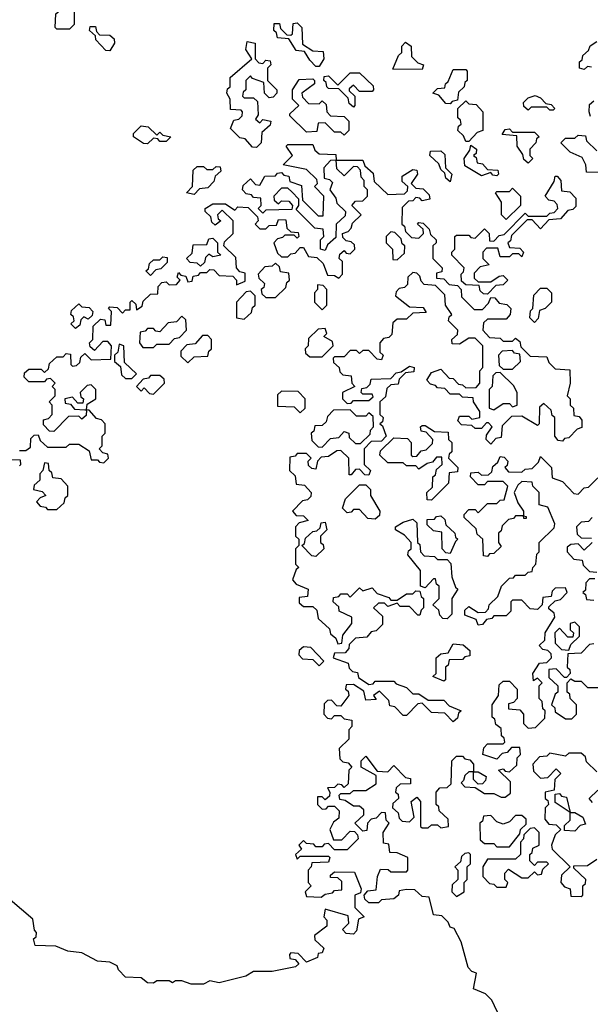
# Model space of a CAD drawing. Extents: x 2737311 to 2867920, y 875798 to 1012690.
# Tile 77 of 79: x 2811706 to 2813534, y 959155 to 962310. Entities that reach past the tile are written whole.
import ezdxf

# ---------------------------------------------------------------- set-up
doc = ezdxf.new("R2010")
doc.units = 0

msp = doc.modelspace()

# ---------------------------------------------------------------- linework, layer by layer
at = {"layer": '0CON20XD'}
for points in [[(2811865, 962280), (2811825, 962280), (2811820, 962285), (2811821.7, 962328.3), (2811835, 962340), (2811858.3, 962341.7), (2811865, 962350), (2811880, 962335), (2811880, 962295), (2811865, 962280)], [(2811995, 962210), (2811981.7, 962211.7), (2811950, 962245), (2811948.3, 962258.3), (2811930, 962275), (2811931.7, 962288.3), (2811948.3, 962288.3), (2811951.7, 962271.7), (2811961.7, 962261.7), (2811995, 962260), (2812008.3, 962248.3), (2812010, 962235), (2811995, 962210)], [(2812665, 962160), (2812655, 962160), (2812635, 962180), (2812618.3, 962208.3), (2812591.7, 962211.7), (2812568.3, 962248.3), (2812531.7, 962251.7), (2812528.3, 962268.3), (2812520, 962275), (2812521.7, 962298.3), (2812538.3, 962298.3), (2812541.7, 962281.7), (2812561.7, 962261.7), (2812575, 962260), (2812580, 962265), (2812581.7, 962298.3), (2812595, 962300), (2812610, 962285), (2812611.7, 962231.7), (2812645, 962210), (2812678.3, 962208.3), (2812680, 962185), (2812665, 962160)], [(2812465, 961900), (2812451.7, 961901.7), (2812428.3, 961928.3), (2812411.7, 961931.7), (2812381.7, 961961.7), (2812391.7, 961988.3), (2812408.3, 961991.7), (2812418.3, 962001.7), (2812420, 962015), (2812415, 962020), (2812381.7, 962021.7), (2812380, 962055), (2812370, 962075), (2812371.7, 962088.3), (2812380, 962095), (2812380, 962125), (2812450, 962185), (2812430, 962215), (2812435, 962240), (2812460, 962235), (2812460, 962185), (2812471.7, 962171.7), (2812485, 962170), (2812495, 962180), (2812508.3, 962178.3), (2812510, 962165), (2812500, 962155), (2812500, 962115), (2812530, 962085), (2812530, 962075), (2812518.3, 962061.7), (2812505, 962060), (2812490, 962075), (2812488.3, 962108.3), (2812451.7, 962121.7), (2812445, 962130), (2812430, 962115), (2812430, 962085), (2812421.7, 962078.3), (2812420, 962065), (2812425, 962060), (2812455, 962060), (2812468.3, 962048.3), (2812470, 962005), (2812461.7, 961991.7), (2812475, 961980), (2812485, 961990), (2812510, 961985), (2812508.3, 961971.7), (2812481.7, 961948.3), (2812480, 961915), (2812465, 961900)], [(2812995, 962150), (2812901.7, 962151.7), (2812920, 962195), (2812930, 962205), (2812930, 962225), (2812941.7, 962238.3), (2812960, 962225), (2812961.7, 962191.7), (2812981.7, 962171.7), (2813000, 962165), (2812995, 962150)], [(2813538.3, 962158.3), (2813525, 962160), (2813515, 962150), (2813500, 962155), (2813500, 962175), (2813508.3, 962181.7), (2813510, 962195), (2813528.3, 962211.7), (2813533.6, 962226.4), (2813555, 962240)], [(2813085, 962040), (2813071.7, 962041.7), (2813048.3, 962068.3), (2813030, 962075), (2813045, 962090), (2813068.3, 962091.7), (2813070, 962105), (2813078.3, 962111.7), (2813095, 962150), (2813135, 962150), (2813140, 962145), (2813140, 962115), (2813131.7, 962108.3), (2813130, 962095), (2813111.7, 962078.3), (2813108.3, 962051.7), (2813091.7, 962048.3), (2813085, 962040)], [(2812745, 961940), (2812735, 961950), (2812715, 961950), (2812685, 961980), (2812661.7, 961978.3), (2812658.3, 961951.7), (2812625, 961950), (2812571.7, 962001.7), (2812571.7, 962008.3), (2812600, 962035), (2812580, 962055), (2812580, 962085), (2812601.7, 962118.3), (2812645, 962120), (2812650, 962115), (2812650, 962105), (2812610, 962075), (2812611.7, 962061.7), (2812631.7, 962041.7), (2812665, 962040), (2812675, 962050), (2812688.3, 962038.3), (2812690, 962015), (2812701.7, 962001.7), (2812745, 962000), (2812760, 961985), (2812760, 961955), (2812745, 961940)], [(2812775, 962030), (2812761.7, 962041.7), (2812758.3, 962058.3), (2812728.3, 962088.3), (2812695, 962090), (2812690, 962095), (2812688.3, 962108.3), (2812680, 962115), (2812681.7, 962128.3), (2812695, 962130), (2812725, 962100), (2812765, 962140), (2812795, 962140), (2812838.3, 962098.3), (2812840, 962085), (2812835, 962080), (2812795, 962080), (2812775, 962100), (2812761.7, 962088.3), (2812761.7, 962081.7), (2812780, 962065), (2812780, 962035), (2812775, 962030)], [(2813415, 962020), (2813405, 962020), (2813395, 962030), (2813345, 962030), (2813335, 962020), (2813321.7, 962031.7), (2813320, 962045), (2813335, 962060), (2813357, 962067), (2813375, 962060), (2813391.7, 962041.7), (2813408.3, 962038.3), (2813420, 962025), (2813415, 962020)], [(2813145, 961920), (2813135, 961920), (2813128.3, 961938.3), (2813110, 961955), (2813111.7, 961968.3), (2813120, 961975), (2813118.3, 961988.3), (2813110, 961995), (2813110, 962025), (2813135, 962050), (2813145, 962040), (2813168.3, 962038.3), (2813190, 962015), (2813190, 961955), (2813171.7, 961948.3), (2813145, 961920)], [(2813535, 962000), (2813530, 962015), (2813531.7, 962038.3), (2813545, 962050)], [(2812115, 961912.5), (2812103, 961913), (2812070, 961935), (2812070, 961945), (2812095, 961970), (2812117, 961967), (2812145, 961940), (2812155, 961950), (2812165, 961940), (2812190, 961935), (2812175, 961920), (2812155, 961920), (2812148.3, 961928.3), (2812135, 961930), (2812115, 961912.5)], [(2813335, 961850), (2813321.7, 961861.7), (2813318.3, 961878.3), (2813300, 961905), (2813298.3, 961938.3), (2813251.7, 961941.7), (2813261.7, 961958.3), (2813275, 961960), (2813285, 961950), (2813355, 961950), (2813370, 961935), (2813361.7, 961928.3), (2813360, 961915), (2813340, 961895), (2813340, 961875), (2813350, 961865), (2813335, 961850)], [(2813565, 961820), (2813521.7, 961821.7), (2813520, 961845), (2813508.3, 961868.3), (2813470, 961885), (2813440, 961915), (2813455, 961930), (2813485, 961930), (2813495, 961940), (2813518.3, 961938.3), (2813521.7, 961921.7), (2813555, 961890)], [(2812578.3, 961758.3), (2812565, 961770), (2812545, 961770), (2812520, 961745), (2812521.7, 961731.7), (2812535, 961720), (2812545, 961730), (2812568.3, 961728.3), (2812580, 961715), (2812578.3, 961701.7), (2812495, 961700), (2812485, 961690), (2812470, 961705), (2812480, 961715), (2812478.3, 961738.3), (2812455, 961740), (2812448.3, 961748.3), (2812431.7, 961751.7), (2812420, 961765), (2812421.7, 961778.3), (2812445, 961800), (2812461.7, 961781.7), (2812475, 961780), (2812491.7, 961808.3), (2812525, 961810), (2812531.7, 961818.3), (2812545, 961820), (2812551.7, 961811.7), (2812568.3, 961808.3), (2812571.7, 961791.7), (2812608.3, 961778.3), (2812611.7, 961731.7), (2812661.7, 961681.7), (2812678.3, 961681.7), (2812680, 961745), (2812650, 961775), (2812660, 961785), (2812658.3, 961798.3), (2812625, 961830), (2812550, 961845), (2812580, 961875), (2812560, 961905), (2812565, 961910), (2812645, 961910), (2812651.7, 961891.7), (2812665, 961880), (2812718.3, 961878.3), (2812720, 961860), (2812805, 961860), (2812811.7, 961841.7), (2812838.3, 961818.3), (2812841.7, 961791.7), (2812885, 961750), (2812938.3, 961751.7), (2812948.3, 961761.7), (2812950, 961775), (2812931.7, 961791.7), (2812931.7, 961808.3), (2812965, 961830), (2812978.3, 961828.3), (2812980, 961815), (2812960, 961785), (2812975, 961770), (2812998.3, 961768.3), (2813018.3, 961748.3), (2813020, 961735), (2812995, 961730), (2812988.3, 961738.3), (2812975, 961740), (2812965, 961730), (2812951.7, 961728.3), (2812931.7, 961708.3), (2812930, 961655), (2812938.3, 961648.3), (2812941.7, 961631.7), (2812961.7, 961611.7), (2812985, 961610), (2813000, 961625), (2812998.3, 961638.3), (2812980, 961655), (2812985, 961660), (2812998.3, 961658.3), (2813018.3, 961638.3), (2813021.7, 961621.7), (2813040, 961605), (2813040, 961595), (2813030, 961585), (2813030, 961545), (2813060, 961515), (2813058.3, 961501.7), (2813041.7, 961498.3), (2813041.7, 961481.7), (2813065, 961480), (2813081.7, 961461.7), (2813108.3, 961458.3), (2813120, 961445), (2813121.7, 961421.7), (2813161.7, 961381.7), (2813188.3, 961381.7), (2813208.3, 961401.7), (2813215, 961420), (2813228.3, 961418.3), (2813241.7, 961401.7), (2813267, 961397), (2813280, 961385), (2813277.5, 961365), (2813265, 961350), (2813205, 961350), (2813191.7, 961338.3), (2813190, 961315), (2813211.7, 961291.7), (2813245, 961290), (2813255, 961280), (2813285, 961280), (2813295, 961290), (2813308.3, 961278.3), (2813311.7, 961261.7), (2813341.7, 961231.7), (2813395, 961230), (2813401.7, 961211.7), (2813421.7, 961191.7), (2813468.3, 961188.3), (2813470, 961145), (2813460, 961105), (2813470, 961095), (2813470, 961075), (2813480, 961065), (2813481.7, 961041.7), (2813498.3, 961038.3), (2813507, 961027), (2813507, 961003), (2813491.7, 960998.3), (2813465, 960970), (2813451.7, 960968.3), (2813445, 960960), (2813431.7, 960961.7), (2813420, 960975), (2813420, 961035), (2813411.7, 961041.7), (2813408.3, 961058.3), (2813385, 961080), (2813371.7, 961068.3), (2813370, 961015), (2813365, 961010), (2813315, 961040), (2813281.7, 961038.3), (2813251.7, 961008.3), (2813248.3, 960971.7), (2813231.7, 960968.3), (2813215, 960950), (2813200, 960965), (2813201.7, 960978.3), (2813220, 961005), (2813208.3, 961018.3), (2813201.7, 961018.3), (2813185, 961000), (2813165, 961000), (2813155, 961010), (2813121.7, 961011.7), (2813110, 961025), (2813115, 961040), (2813145, 961040), (2813155, 961030), (2813180, 961035), (2813180, 961055), (2813160, 961085), (2813158.3, 961098.3), (2813125, 961100), (2813115, 961110), (2813085, 961110), (2813068.3, 961128.3), (2813045, 961130), (2813038.3, 961138.3), (2813021.7, 961141.7), (2813010, 961155), (2813025, 961180), (2813055, 961190), (2813081.7, 961161.7), (2813095, 961160), (2813111.7, 961141.7), (2813125, 961140), (2813135, 961130), (2813168.3, 961131.7), (2813180, 961145), (2813180, 961185), (2813190, 961195), (2813190, 961265), (2813165, 961290), (2813145, 961290), (2813115, 961270), (2813091.7, 961271.7), (2813090, 961285), (2813108.3, 961301.7), (2813110, 961315), (2813080, 961345), (2813081.7, 961358.3), (2813090, 961365), (2813070, 961395), (2813068.3, 961428.3), (2813038.3, 961458.3), (2813001.7, 961461.7), (2812991.7, 961471.7), (2812988.3, 961488.3), (2812978.3, 961498.3), (2812965, 961500), (2812950, 961485), (2812948.3, 961461.7), (2812938.3, 961451.7), (2812921.7, 961448.3), (2812911.7, 961438.3), (2812910, 961425), (2812955, 961390), (2812998.3, 961388.3), (2813008.3, 961371.7), (2812965, 961370), (2812945, 961350), (2812915, 961350), (2812901.7, 961338.3), (2812898.3, 961301.7), (2812888.3, 961291.7), (2812871.7, 961288.3), (2812860, 961275), (2812860, 961245), (2812870, 961235), (2812865, 961220), (2812851.7, 961221.7), (2812825, 961250), (2812805, 961250), (2812795, 961240), (2812785, 961250), (2812765, 961250), (2812745, 961230), (2812715, 961230), (2812710, 961225), (2812711.7, 961211.7), (2812730, 961195), (2812731.7, 961181.7), (2812741.7, 961171.7), (2812768.3, 961168.3), (2812770, 961145), (2812780, 961135), (2812740, 961115), (2812740, 961095), (2812755, 961080), (2812768.3, 961081.7), (2812775, 961090), (2812825, 961090), (2812838.3, 961101.7), (2812835, 961110), (2812805, 961110), (2812800, 961115), (2812801.7, 961128.3), (2812818.3, 961131.7), (2812828.3, 961141.7), (2812831.7, 961158.3), (2812895, 961160), (2812911.7, 961178.3), (2812928.3, 961181.7), (2812955, 961200), (2812970, 961195), (2812968.3, 961181.7), (2812941.7, 961178.3), (2812921.7, 961158.3), (2812918.3, 961141.7), (2812895, 961140), (2812881.7, 961128.3), (2812878.3, 961101.7), (2812860, 961085), (2812860, 961045), (2812870, 961035), (2812868.3, 961021.7), (2812860, 961015), (2812868.3, 961008.3), (2812880, 960975), (2812865, 960960), (2812831.7, 960958.3), (2812810, 960935), (2812810, 960885), (2812830, 960865), (2812825, 960850), (2812811.7, 960851.7), (2812795, 960870), (2812781.7, 960868.3), (2812768.3, 960851.7), (2812761.7, 960851.7), (2812760, 960905), (2812735, 960930), (2812721.7, 960928.3), (2812695, 960910), (2812671.7, 960908.3), (2812660, 960895), (2812655, 960870), (2812641.7, 960871.7), (2812631.7, 960881.7), (2812630, 960895), (2812640, 960905), (2812625, 960920), (2812595, 960920), (2812588.3, 960911.7), (2812571.7, 960908.3), (2812570, 960865), (2812588.3, 960848.3), (2812591.7, 960821.7), (2812618.3, 960818.3), (2812640, 960795), (2812638.3, 960781.7), (2812628.3, 960771.7), (2812611.7, 960768.3), (2812580, 960735), (2812591.7, 960721.7), (2812615, 960720), (2812630, 960705), (2812601.7, 960698.3), (2812590, 960685), (2812590, 960655), (2812600, 960645), (2812600, 960625), (2812590, 960615), (2812590, 960565), (2812600, 960555), (2812591.7, 960548.3), (2812580, 960515), (2812591.7, 960501.7), (2812630, 960485), (2812628.3, 960461.7), (2812601.7, 960458.3), (2812601.7, 960441.7), (2812615, 960430), (2812645, 960430), (2812658.3, 960418.3), (2812661.7, 960391.7), (2812698.3, 960358.3), (2812701.7, 960341.7), (2812718.3, 960328.3), (2812725, 960310), (2812738.3, 960311.7), (2812741.7, 960338.3), (2812770, 960375), (2812770, 960395), (2812730, 960415), (2812728.3, 960428.3), (2812710, 960445), (2812711.7, 960458.3), (2812728.3, 960461.7), (2812735, 960470), (2812755, 960470), (2812765, 960460), (2812795, 960490), (2812805, 960480), (2812835, 960490), (2812851.7, 960471.7), (2812888.3, 960458.3), (2812895, 960450), (2812915, 960450), (2812945, 960470), (2812965, 960470), (2812975, 960480), (2812988.3, 960478.3), (2812991.7, 960461.7), (2813000, 960455), (2813000, 960425), (2812991.7, 960418.3), (2812988.3, 960401.7), (2812981.7, 960401.7), (2812955, 960430), (2812925, 960430), (2812915, 960440), (2812885, 960430), (2812875, 960440), (2812855, 960440), (2812840, 960425), (2812868.3, 960398.3), (2812868.3, 960371.7), (2812848.3, 960351.7), (2812831.7, 960348.3), (2812818.3, 960331.7), (2812781.7, 960328.3), (2812761.7, 960308.3), (2812760, 960295), (2812748.3, 960281.7), (2812715, 960280), (2812710, 960265), (2812758.3, 960248.3), (2812761.7, 960231.7), (2812771.7, 960221.7), (2812788.3, 960218.3), (2812791.7, 960201.7), (2812825, 960180), (2812838.3, 960181.7), (2812845, 960190), (2812905, 960190), (2812911.7, 960181.7), (2812945, 960170), (2812965, 960150), (2812985, 960150), (2813015, 960130), (2813065, 960130), (2813081.7, 960111.7), (2813120, 960095), (2813111.7, 960088.3), (2813108.3, 960071.7), (2813095, 960060), (2813068.3, 960088.3), (2813025, 960090), (2812995, 960120), (2812981.7, 960118.3), (2812945, 960080), (2812935, 960080), (2812908.3, 960108.3), (2812891.7, 960111.7)], [(2813235, 961810), (2813221.7, 961811.7), (2813215, 961820), (2813185, 961810), (2813131.7, 961841.7), (2813130, 961865), (2813148.3, 961891.7), (2813151.7, 961908.3), (2813170, 961895), (2813168.3, 961881.7), (2813160, 961875), (2813168.3, 961868.3), (2813171.7, 961851.7), (2813188.3, 961848.3), (2813205, 961830), (2813238.3, 961828.3), (2813240, 961815), (2813235, 961810)], [(2813085, 961790), (2813071.7, 961801.7), (2813068.3, 961818.3), (2813055, 961830), (2813048.3, 961848.3), (2813020, 961875), (2813021.7, 961888.3), (2813055, 961890), (2813068.3, 961878.3), (2813070, 961835), (2813090, 961815), (2813085, 961790)], [(2811705, 960930), (2811725, 960930), (2811740, 960940), (2811741.7, 960968.3), (2811751.7, 960978.3), (2811765, 960980), (2811771.7, 960961.7), (2811795, 960940), (2811855, 960940), (2811865, 960950), (2811895, 960950), (2811928.3, 960928.3), (2811935, 960900), (2811955, 960900), (2811961.7, 960891.7), (2811975, 960890), (2811990, 960905), (2811988.3, 960918.3), (2811971.7, 960921.7), (2811960, 960935), (2811970, 960945), (2811970, 960975), (2811980, 960985), (2811980, 961015), (2811968.3, 961028.3), (2811951.7, 961031.7), (2811928.3, 961058.3), (2811920, 961060), (2811918.3, 961041.7), (2811905, 961030), (2811895, 961040), (2811861.7, 961038.3), (2811815, 960990), (2811801.7, 960991.7), (2811781.7, 961011.7), (2811781.7, 961028.3), (2811798.3, 961031.7), (2811810, 961045), (2811810, 961075), (2811800, 961085), (2811820, 961105), (2811820, 961125), (2811810, 961135), (2811820, 961145), (2811805, 961160), (2811791.7, 961158.3), (2811785, 961150), (2811735, 961150), (2811720, 961165), (2811721.7, 961178.3), (2811735, 961190), (2811775, 961190), (2811785, 961180), (2811798.3, 961191.7), (2811801.7, 961208.3), (2811825, 961230), (2811845, 961230), (2811855, 961240), (2811868.3, 961238.3), (2811870, 961205), (2811875, 961200), (2811888.3, 961201.7), (2811898.3, 961211.7), (2811901.7, 961228.3), (2811915, 961240), (2811935, 961220), (2811998.3, 961221.7), (2812000, 961265), (2811988.3, 961278.3), (2811971.7, 961278.3), (2811945, 961250), (2811931.7, 961261.7), (2811930, 961275), (2811940, 961285), (2811941.7, 961328.3), (2811965, 961350), (2811978.3, 961348.3), (2811981.7, 961331.7), (2811998.3, 961331.7), (2812000, 961375), (2811990, 961385), (2811995, 961390), (2812018.3, 961388.3), (2812035, 961370), (2812045, 961380), (2812060, 961380), (2812060, 961405), (2812065, 961410), (2812078.3, 961398.3), (2812080, 961380), (2812098.3, 961391.7), (2812101.7, 961408.3), (2812125, 961430), (2812148.3, 961431.7), (2812150, 961455), (2812161.7, 961468.3), (2812175, 961470), (2812185, 961460), (2812208.3, 961461.7), (2812220, 961475), (2812210, 961485), (2812215, 961500), (2812221.7, 961491.7), (2812238.3, 961488.3), (2812245, 961470), (2812258.3, 961471.7), (2812261.7, 961488.3), (2812278.3, 961491.7), (2812285, 961500), (2812305, 961500), (2812315, 961510), (2812328.3, 961508.3), (2812345, 961490), (2812388.3, 961488.3), (2812400, 961475), (2812400, 961460), (2812428.3, 961471.7), (2812428.3, 961498.3), (2812411.7, 961501.7), (2812400, 961515), (2812398.3, 961548.3), (2812360, 961585), (2812361.7, 961598.3), (2812390, 961625), (2812390, 961665), (2812355, 961700), (2812340, 961685), (2812341.7, 961671.7), (2812350, 961665), (2812331.7, 961651.7), (2812321.7, 961661.7), (2812318.3, 961678.3), (2812300, 961695), (2812300, 961705), (2812325, 961720), (2812365, 961720), (2812395, 961700), (2812405, 961710), (2812438.3, 961708.3), (2812468.3, 961678.3), (2812470, 961665), (2812460, 961655), (2812475, 961640), (2812495, 961640), (2812505, 961650), (2812528.3, 961651.7), (2812535, 961670), (2812558.3, 961668.3), (2812561.7, 961641.7), (2812575, 961630), (2812598.3, 961628.3), (2812600, 961615), (2812595, 961610), (2812585, 961620), (2812555, 961620), (2812548.3, 961611.7), (2812531.7, 961608.3), (2812520, 961595), (2812531.7, 961561.7), (2812545, 961550), (2812565, 961550), (2812575, 961560), (2812588.3, 961561.7), (2812605, 961580), (2812615, 961580), (2812631.7, 961551.7), (2812658.3, 961548.3), (2812678.3, 961528.3), (2812691.7, 961491.7), (2812715, 961490), (2812728.3, 961481.7), (2812740, 961495), (2812740, 961535), (2812730, 961545), (2812731.7, 961558.3), (2812745, 961570), (2812751.7, 961561.7), (2812765, 961560), (2812780, 961575), (2812778.3, 961588.3), (2812768.3, 961598.3), (2812751.7, 961601.7), (2812741.7, 961611.7), (2812740, 961625), (2812758.3, 961631.7), (2812768.3, 961641.7), (2812771.7, 961658.3), (2812800, 961685), (2812770, 961715), (2812781.7, 961728.3), (2812805, 961730), (2812820, 961745), (2812820, 961765), (2812810, 961775), (2812810, 961795), (2812800, 961805), (2812798.3, 961828.3), (2812788.3, 961838.3), (2812775, 961840), (2812745, 961810), (2812721.7, 961831.7), (2812720, 961860), (2812701.7, 961858.3), (2812680, 961835), (2812681.7, 961801.7), (2812698.3, 961798.3), (2812708.3, 961788.3), (2812700, 961765), (2812718.3, 961738.3), (2812721.7, 961721.7), (2812750, 961695), (2812748.3, 961681.7), (2812720, 961655), (2812718.3, 961611.7), (2812691.7, 961588.3), (2812685, 961570), (2812670, 961575), (2812670, 961605), (2812680, 961615), (2812678.3, 961638.3), (2812651.7, 961641.7), (2812591.7, 961701.7), (2812600, 961715), (2812600, 961735), (2812578.3, 961758.3)], [(2812265, 961750), (2812240, 961755), (2812260, 961775), (2812261.7, 961828.3), (2812275, 961840), (2812295, 961840), (2812305, 961830), (2812325, 961830), (2812335, 961840), (2812348.3, 961838.3), (2812350, 961825), (2812331.7, 961808.3), (2812328.3, 961791.7), (2812308.3, 961771.7), (2812281.7, 961768.3), (2812265, 961750)], [(2813205, 961430), (2813191.7, 961431.7), (2813181.7, 961441.7), (2813178.3, 961458.3), (2813135, 961460), (2813121.7, 961471.7), (2813120, 961495), (2813128.3, 961501.7), (2813130, 961515), (2813090, 961555), (2813090, 961565), (2813100, 961575), (2813100, 961615), (2813105, 961620), (2813145, 961620), (2813151.7, 961611.7), (2813165, 961610), (2813195, 961640), (2813210, 961625), (2813211.7, 961601.7), (2813225, 961600), (2813241.7, 961618.3), (2813258.3, 961621.7), (2813325, 961690), (2813335, 961680), (2813395, 961680), (2813405, 961690), (2813418.3, 961691.7), (2813430, 961705), (2813428.3, 961718.3), (2813418.3, 961728.3), (2813401.7, 961731.7), (2813390, 961745), (2813418.3, 961791.7), (2813421.7, 961808.3), (2813428.3, 961808.3), (2813440, 961795), (2813441.7, 961761.7), (2813468.3, 961758.3), (2813488.3, 961738.3), (2813488.3, 961711.7), (2813478.3, 961701.7), (2813461.7, 961698.3), (2813438.3, 961671.7), (2813401.7, 961668.3), (2813375, 961640), (2813348.3, 961668.3), (2813331.7, 961668.3), (2813281.7, 961618.3), (2813278.3, 961601.7), (2813270, 961595), (2813275, 961580), (2813308.3, 961578.3), (2813320, 961565), (2813315, 961550), (2813305, 961560), (2813285, 961560), (2813275, 961550), (2813245, 961550), (2813238.3, 961578.3), (2813201.7, 961578.3), (2813190, 961565), (2813190, 961545), (2813210, 961525), (2813181.7, 961518.3), (2813161.7, 961498.3), (2813161.7, 961481.7), (2813175, 961470), (2813215, 961470), (2813241.7, 961488.3), (2813255, 961490), (2813270, 961475), (2813255, 961460), (2813231.7, 961458.3), (2813205, 961430)], [(2813265, 961670), (2813250, 961685), (2813250, 961725), (2813230, 961755), (2813235, 961760), (2813275, 961760), (2813285, 961770), (2813310, 961745), (2813310, 961715), (2813265, 961670)], [(2812915, 961540), (2812938.3, 961561.7), (2812940, 961585), (2812931.7, 961591.7), (2812928.3, 961608.3), (2812908.3, 961628.3), (2812895, 961630), (2812880, 961615), (2812880, 961595), (2812900, 961575), (2812901.7, 961541.7), (2812915, 961540)], [(2812285, 961520), (2812275, 961530), (2812251.7, 961531.7), (2812240, 961545), (2812258.3, 961561.7), (2812261.7, 961588.3), (2812305, 961590), (2812311.7, 961608.3), (2812325, 961610), (2812340, 961595), (2812340, 961565), (2812350, 961555), (2812325, 961550), (2812311.7, 961558.3), (2812301.7, 961548.3), (2812298.3, 961531.7), (2812285, 961520)], [(2812125, 961490), (2812110, 961505), (2812118.3, 961511.7), (2812121.7, 961528.3), (2812135, 961540), (2812155, 961540), (2812165, 961550), (2812178.3, 961548.3), (2812178.3, 961531.7), (2812158.3, 961511.7), (2812141.7, 961508.3), (2812125, 961490)], [(2812525, 961420), (2812558.3, 961451.7), (2812561.7, 961468.3), (2812570, 961475), (2812568.3, 961498.3), (2812541.7, 961501.7), (2812538.3, 961518.3), (2812525, 961530), (2812515, 961520), (2812491.7, 961518.3), (2812470, 961495), (2812471.7, 961481.7), (2812490, 961465), (2812488.3, 961451.7), (2812480, 961445), (2812481.7, 961431.7), (2812495, 961420), (2812525, 961420)], [(2812675, 961380), (2812690, 961395), (2812690, 961445), (2812678.3, 961458.3), (2812660, 961460), (2812660, 961445), (2812650, 961435), (2812650, 961405), (2812675, 961380)], [(2812425, 961350), (2812448.3, 961371.7), (2812451.7, 961388.3), (2812460, 961395), (2812460, 961425), (2812445, 961440), (2812431.7, 961438.3), (2812400, 961405), (2812400, 961355), (2812425, 961350)], [(2813355, 961340), (2813340, 961355), (2813343, 961377), (2813350, 961385), (2813353, 961427), (2813375, 961450), (2813395, 961450), (2813410, 961435), (2813410, 961405), (2813390, 961385), (2813371.7, 961378.3), (2813367, 961353), (2813355, 961340)], [(2811885, 961320), (2811870, 961335), (2811880, 961345), (2811878.3, 961358.3), (2811870, 961365), (2811871.7, 961378.3), (2811895, 961400), (2811905, 961390), (2811928.3, 961388.3), (2811940, 961375), (2811938.3, 961361.7), (2811925, 961350), (2811911.7, 961358.3), (2811901.7, 961348.3), (2811898.3, 961331.7), (2811885, 961320)], [(2812135, 961260), (2812145, 961270), (2812185, 961270), (2812201.7, 961288.3), (2812218.3, 961291.7), (2812240, 961315), (2812238.3, 961348.3), (2812225, 961360), (2812208.3, 961341.7), (2812181.7, 961338.3), (2812155, 961310), (2812141.7, 961311.7), (2812135, 961320), (2812115, 961320), (2812108.3, 961311.7), (2812091.7, 961308.3), (2812090, 961275), (2812100, 961260), (2812135, 961260)], [(2812245, 961210), (2812265, 961230), (2812308.3, 961231.7), (2812311.7, 961248.3), (2812320, 961255), (2812320, 961285), (2812308.3, 961298.3), (2812291.7, 961298.3), (2812268.3, 961271.7), (2812241.7, 961268.3), (2812221.7, 961248.3), (2812221.7, 961231.7), (2812245, 961210)], [(2812675, 961230), (2812710, 961265), (2812708.3, 961278.3), (2812680, 961295), (2812690, 961305), (2812685, 961320), (2812661.7, 961318.3), (2812631.7, 961288.3), (2812630, 961265), (2812620, 961255), (2812621.7, 961241.7), (2812635, 961230), (2812675, 961230)], [(2812065, 961160), (2812080, 961175), (2812041.7, 961211.7), (2812040, 961265), (2812025, 961270), (2812020, 961245), (2812010, 961235), (2812010, 961215), (2812028.3, 961198.3), (2812031.7, 961171.7), (2812045, 961160), (2812065, 961160)], [(2813285, 961190), (2813310, 961215), (2813308.3, 961238.3), (2813291.7, 961241.7), (2813285, 961250), (2813251.7, 961248.3), (2813240, 961235), (2813241.7, 961201.7), (2813255, 961190), (2813285, 961190)], [(2813225, 961060), (2813255, 961080), (2813275, 961080), (2813285, 961070), (2813300, 961075), (2813300, 961115), (2813288.3, 961138.3), (2813245, 961180), (2813231.7, 961178.3), (2813221.7, 961168.3), (2813220, 961135), (2813210, 961125), (2813210, 961065), (2813225, 961060)], [(2811920, 961060), (2811921.7, 961078.3), (2811950, 961095), (2811950, 961125), (2811935, 961140), (2811921.7, 961138.3), (2811900, 961115), (2811901.7, 961101.7), (2811910, 961095), (2811908.3, 961081.7), (2811891.7, 961081.7), (2811875, 961100), (2811850, 961095), (2811851.7, 961081.7), (2811868.3, 961078.3), (2811881.7, 961061.7), (2811915, 961060), (2811920, 961060)], [(2812135, 961110), (2812170, 961145), (2812168.3, 961158.3), (2812155, 961170), (2812125, 961170), (2812118.3, 961161.7), (2812101.7, 961158.3), (2812080, 961135), (2812095, 961120), (2812105, 961130), (2812121.7, 961111.7), (2812135, 961110)], [(2812605, 961050), (2812620, 961065), (2812620, 961095), (2812598.3, 961118.3), (2812545, 961120), (2812531.7, 961108.3), (2812531.7, 961071.7), (2812585, 961070), (2812605, 961050)], [(2812675, 960940), (2812701.7, 960968.3), (2812728.3, 960971.7), (2812745, 960990), (2812760, 960985), (2812761.7, 960971.7), (2812781.7, 960951.7), (2812798.3, 960951.7), (2812828.3, 960981.7), (2812830, 960995), (2812840, 961005), (2812838.3, 961038.3), (2812825, 961050), (2812815, 961040), (2812785, 961040), (2812765, 961060), (2812711.7, 961058.3), (2812691.7, 961038.3), (2812688.3, 961021.7), (2812675, 961010), (2812651.7, 961008.3), (2812648.3, 960991.7), (2812640, 960985), (2812641.7, 960961.7), (2812661.7, 960941.7), (2812675, 960940)], [(2813025, 960770), (2813011.7, 960771.7), (2813010, 960795), (2813028.3, 960811.7), (2813030, 960845), (2813038.3, 960851.7), (2813041.7, 960868.3), (2813060, 960885), (2813058.3, 960908.3), (2813041.7, 960908.3), (2813028.3, 960891.7), (2813011.7, 960888.3), (2812985, 960870), (2812975, 960880), (2812945, 960880), (2812935, 960890), (2812885, 960890), (2812860, 960915), (2812861.7, 960928.3), (2812905, 960970), (2812948.3, 960968.3), (2812960, 960955), (2812960, 960915), (2812965, 960910), (2812978.3, 960911.7), (2812991.7, 960928.3), (2813008.3, 960931.7), (2813028.3, 960951.7), (2813030, 960965), (2813008.3, 960988.3), (2812991.7, 960991.7), (2812990, 961005), (2812995, 961010), (2813005, 961010), (2813035, 960990), (2813078.3, 960988.3), (2813080, 960965), (2813090, 960955), (2813090, 960925), (2813081.7, 960918.3), (2813080, 960905), (2813110, 960875), (2813108.3, 960861.7), (2813081.7, 960858.3), (2813080, 960825), (2813025, 960770)], [(2811705, 960880), (2811710, 960885), (2811708.3, 960898.3), (2811665, 960900)], [(2811825, 960740), (2811848.3, 960761.7), (2811851.7, 960778.3), (2811860, 960785), (2811860, 960815), (2811838.3, 960838.3), (2811811.7, 960841.7), (2811808.3, 960858.3), (2811800, 960865), (2811798.3, 960888.3), (2811785, 960890), (2811780, 960865), (2811770, 960855), (2811770, 960835), (2811751.7, 960818.3), (2811750, 960805), (2811778.3, 960798.3), (2811790, 960785), (2811771.7, 960778.3), (2811760, 960765), (2811771.7, 960751.7), (2811788.3, 960748.3), (2811795, 960740), (2811825, 960740)], [(2813280, 960415), (2813265, 960400), (2813225, 960400), (2813218.3, 960391.7), (2813201.7, 960388.3), (2813188.3, 960371.7), (2813175, 960370), (2813168.3, 960388.3), (2813131.7, 960401.7), (2813131.7, 960418.3), (2813145, 960430), (2813175, 960410), (2813198.3, 960411.7), (2813208.3, 960421.7), (2813210, 960435), (2813238.3, 960461.7), (2813250, 960495), (2813275, 960520), (2813288.3, 960521.7), (2813295, 960530), (2813325, 960530), (2813335, 960540), (2813348.3, 960541.7), (2813350, 960555), (2813360, 960565), (2813363, 960597), (2813370, 960605), (2813370, 960635), (2813418.3, 960681.7), (2813420, 960695), (2813398.3, 960748.3), (2813370, 960755), (2813370, 960795), (2813350, 960815), (2813348.3, 960828.3), (2813315, 960830), (2813301.7, 960818.3), (2813290, 960795), (2813301.7, 960761.7), (2813320, 960735), (2813320, 960720), (2813328.3, 960718.3), (2813328.3, 960711.7), (2813321.7, 960711.7), (2813320, 960720), (2813295, 960720), (2813288.3, 960711.7), (2813271.7, 960708.3), (2813251.7, 960688.3), (2813248.3, 960671.7), (2813240, 960665), (2813240, 960635), (2813248.3, 960621.7), (2813225, 960600), (2813211.7, 960598.3), (2813205, 960590), (2813191.7, 960591.7), (2813190, 960645), (2813171.7, 960661.7), (2813168.3, 960678.3), (2813130, 960715), (2813130, 960725), (2813145, 960740), (2813165, 960740), (2813175, 960730), (2813205, 960760), (2813235, 960760), (2813245, 960770), (2813258.3, 960771.7), (2813270, 960815), (2813255, 960830), (2813205, 960830), (2813195, 960820), (2813175, 960820), (2813150, 960845), (2813151.7, 960858.3), (2813175, 960860), (2813185, 960850), (2813208.3, 960851.7), (2813218.3, 960861.7), (2813221.7, 960878.3), (2813238.3, 960891.7), (2813245, 960910), (2813258.3, 960908.3), (2813270, 960895), (2813268.3, 960881.7), (2813260, 960875), (2813271.7, 960861.7), (2813315, 960860), (2813325, 960870), (2813348.3, 960871.7), (2813368.3, 960891.7), (2813375, 960910), (2813410, 960875), (2813411.7, 960841.7), (2813445, 960830), (2813481.7, 960791.7), (2813495, 960790), (2813515, 960810), (2813528.3, 960811.7), (2813558.3, 960841.7)], [(2812845, 960710), (2812821.7, 960711.7), (2812795, 960740), (2812775, 960740), (2812768.3, 960731.7), (2812755, 960730), (2812740, 960745), (2812750, 960775), (2812795, 960820), (2812815, 960820), (2812830, 960805), (2812830, 960785), (2812860, 960735), (2812858.3, 960721.7), (2812845, 960710)], [(2812655, 960590), (2812641.7, 960591.7), (2812610, 960625), (2812618.3, 960631.7), (2812621.7, 960648.3), (2812645, 960670), (2812658.3, 960671.7), (2812668.3, 960681.7), (2812671.7, 960698.3), (2812685, 960700), (2812690, 960675), (2812670, 960655), (2812670, 960635), (2812678.3, 960628.3), (2812680, 960615), (2812655, 960590)], [(2813075, 960390), (2813061.7, 960391.7), (2813051.7, 960401.7), (2813048.3, 960418.3), (2813030, 960435), (2813050, 960455), (2813050, 960495), (2813041.7, 960501.7), (2813038.3, 960518.3), (2813031.7, 960518.3), (2813005, 960490), (2812990, 960495), (2812990, 960545), (2812950, 960595), (2812951.7, 960608.3), (2812960, 960615), (2812960, 960635), (2812938.3, 960658.3), (2812910, 960675), (2812910, 960685), (2812935, 960700), (2812965, 960710), (2812978.3, 960698.3), (2812980, 960635), (2812988.3, 960628.3), (2812990, 960605), (2813001.7, 960591.7), (2813035, 960590), (2813045, 960580), (2813075, 960580), (2813087, 960567), (2813090, 960525), (2813101.7, 960491.7), (2813110, 960485), (2813090, 960455), (2813090, 960405), (2813075, 960390)], [(2813085, 960600), (2813071.7, 960601.7), (2813060, 960615), (2813058.3, 960668.3), (2813031.7, 960671.7), (2813011.7, 960691.7), (2813011.7, 960708.3), (2813035, 960710), (2813041.7, 960718.3), (2813055, 960720), (2813068.3, 960708.3), (2813071.7, 960691.7), (2813100, 960665), (2813101.7, 960651.7), (2813110, 960645), (2813101.7, 960638.3), (2813085, 960600)], [(2813540, 960715), (2813528.3, 960701.7), (2813505, 960700), (2813490, 960685), (2813491.7, 960661.7), (2813505, 960650), (2813538.3, 960648.3)], [(2813540, 960635), (2813515, 960610), (2813495, 960630), (2813471.7, 960628.3), (2813460, 960620), (2813460, 960605), (2813481.7, 960581.7), (2813508.3, 960578.3), (2813511.7, 960561.7), (2813531.7, 960541.7), (2813555, 960540)], [(2813548.3, 960518.3), (2813531.7, 960518.3), (2813520, 960505), (2813518.3, 960481.7), (2813510, 960475), (2813518.3, 960468.3), (2813521.7, 960451.7), (2813545, 960450)], [(2813263.3, 959073.3), (2813218.3, 959168.3), (2813198.3, 959188.3), (2813160, 959205), (2813170, 959255), (2813155, 959260), (2813143, 959273), (2813120, 959355), (2813098.3, 959398.3), (2813085, 959402.5), (2813078.3, 959418.3), (2813058.3, 959438.3), (2813031.7, 959441.7), (2813018.3, 959498.3), (2812995, 959500), (2812971.7, 959521.7), (2812945, 959522.5), (2812921.7, 959518.3), (2812920, 959505), (2812905, 959492.5), (2812865, 959490), (2812855, 959480), (2812825, 959480), (2812811.7, 959491.7), (2812810, 959505), (2812821.7, 959518.3), (2812848.3, 959521.7), (2812852.5, 959565), (2812861.7, 959588.3), (2812887, 959587), (2812895, 959580), (2812945, 959580), (2812950, 959585), (2812950, 959625), (2812915, 959640), (2812891.7, 959641.7), (2812888.3, 959668.3), (2812871.7, 959671.7), (2812870, 959705), (2812890, 959735), (2812880, 959745), (2812878.3, 959768.3), (2812865, 959770), (2812848.3, 959751.7), (2812831.7, 959748.3), (2812820, 959735), (2812818.3, 959711.7), (2812805, 959710), (2812780, 959735), (2812808.3, 959761.7), (2812808.3, 959778.3), (2812795, 959790), (2812775, 959790), (2812748.3, 959808.3), (2812731.7, 959811.7), (2812730, 959825), (2812735, 959830), (2812765, 959830), (2812775, 959840), (2812815, 959840), (2812848.3, 959861.7), (2812848.3, 959888.3), (2812800, 959915), (2812800, 959935), (2812815, 959950), (2812851.7, 959901.7), (2812885, 959900), (2812905, 959920), (2812941.7, 959881.7), (2812958.3, 959878.3), (2812958.3, 959861.7), (2812925, 959860), (2812911.7, 959848.3), (2812910, 959835), (2812918.3, 959828.3), (2812920, 959815), (2812901.7, 959798.3), (2812900, 959785), (2812918.3, 959768.3), (2812921.7, 959751.7), (2812931.7, 959741.7), (2812955, 959740), (2812970, 959755), (2812960, 959805), (2812978.3, 959818.3), (2812990, 959805), (2812990, 959725), (2812995, 959720), (2813015, 959720), (2813025, 959730), (2813045, 959730), (2813055, 959720), (2813080, 959725), (2813078.3, 959748.3), (2813050, 959775), (2813048.3, 959788.3), (2813040, 959795), (2813040, 959835), (2813051.7, 959848.3), (2813075, 959850), (2813088.3, 959861.7), (2813090, 959935), (2813105, 959950), (2813125, 959950), (2813131.7, 959941.7), (2813148.3, 959938.3), (2813160, 959925), (2813160, 959900), (2813175, 959900), (2813200, 959885), (2813198.3, 959871.7), (2813188.3, 959861.7), (2813175, 959860), (2813160, 959875), (2813160, 959900), (2813145, 959900), (2813131.7, 959888.3), (2813128.3, 959871.7), (2813120, 959865), (2813131.7, 959851.7), (2813165, 959850), (2813195, 959830), (2813225, 959830), (2813248.3, 959818.3), (2813261.7, 959818.3), (2813278.3, 959831.7), (2813278.3, 959868.3), (2813240, 959905), (2813255, 959910), (2813261.7, 959901.7), (2813275, 959900), (2813298.3, 959921.7), (2813300, 959945), (2813310, 959955), (2813308.3, 959978.3), (2813281.7, 959978.3), (2813268.3, 959961.7), (2813251.7, 959958.3), (2813235, 959940), (2813190, 959955), (2813193, 959977), (2813205, 959990), (2813255, 959990), (2813260, 959995), (2813258.3, 960008.3), (2813250, 960015), (2813248.3, 960038.3), (2813231.7, 960051.7), (2813228.3, 960068.3), (2813220, 960075), (2813220, 960115), (2813240, 960145), (2813241.7, 960178.3), (2813255, 960190), (2813275, 960190), (2813300, 960165), (2813300, 960135), (2813288.3, 960121.7), (2813271.7, 960118.3), (2813271.7, 960101.7), (2813308.3, 960098.3), (2813320, 960085), (2813320, 960055), (2813335, 960040), (2813358.3, 960041.7), (2813388.3, 960071.7), (2813390, 960095), (2813381.7, 960101.7), (2813380, 960125), (2813370, 960135), (2813370, 960175), (2813380, 960185), (2813365, 960200), (2813351.7, 960191.7), (2813350, 960215), (2813371.7, 960248.3), (2813395, 960250), (2813410, 960265), (2813408.3, 960278.3), (2813398.3, 960288.3), (2813381.7, 960291.7), (2813370, 960305), (2813388.3, 960321.7), (2813390, 960345), (2813420, 960395), (2813418.3, 960408.3), (2813401.7, 960421.7), (2813401.7, 960428.3), (2813421.7, 960448.3), (2813438.3, 960451.7), (2813460, 960475), (2813455, 960490), (2813421.7, 960488.3), (2813411.7, 960478.3), (2813408.3, 960461.7), (2813381.7, 960458.3), (2813380, 960435), (2813365, 960420), (2813341.7, 960421.7), (2813315, 960450), (2813285, 960450), (2813280, 960445), (2813280, 960415)], [(2813465, 960290), (2813471.7, 960308.3), (2813500, 960335), (2813500, 960365), (2813485, 960380), (2813470, 960375), (2813470, 960355), (2813480, 960345), (2813478.3, 960331.7), (2813461.7, 960331.7), (2813435, 960360), (2813420, 960345), (2813421.7, 960311.7), (2813441.7, 960291.7), (2813465, 960290)], [(2812665, 960240), (2812680, 960255), (2812638.3, 960298.3), (2812615, 960300), (2812601.7, 960288.3), (2812600, 960275), (2812611.7, 960261.7), (2812645, 960260), (2812665, 960240)], [(2813065, 960190), (2813030, 960205), (2813040, 960215), (2813040, 960265), (2813055, 960277.5), (2813078.3, 960281.7), (2813095, 960310), (2813127, 960307), (2813148.3, 960288.3), (2813148.3, 960271.7), (2813131.7, 960268.3), (2813125, 960260), (2813081.7, 960258.3), (2813078.3, 960241.7), (2813070, 960235), (2813070, 960195), (2813065, 960190)], [(2813545, 960310), (2813531.7, 960308.3), (2813505, 960280), (2813461.7, 960278.3), (2813460, 960235), (2813468.3, 960228.3), (2813470, 960215), (2813458.3, 960201.7), (2813451.7, 960201.7), (2813425, 960230), (2813401.7, 960228.3), (2813401.7, 960201.7), (2813430, 960175), (2813430, 960155), (2813421.7, 960148.3), (2813410, 960115), (2813420, 960105), (2813421.7, 960091.7), (2813455, 960070), (2813475, 960070), (2813490, 960085), (2813490, 960115), (2813470, 960135), (2813468.3, 960148.3), (2813460, 960155), (2813460, 960185), (2813471.7, 960198.3), (2813485, 960190), (2813505, 960190), (2813525, 960170), (2813565, 960170)], [(2812891.7, 960111.7), (2812888.3, 960128.3), (2812858.3, 960158.3), (2812840, 960145), (2812848.3, 960131.7), (2812815, 960130), (2812808.3, 960158.3), (2812775, 960180), (2812751.7, 960178.3), (2812750, 960165), (2812758.3, 960158.3), (2812760, 960145), (2812735, 960110), (2812721.7, 960111.7), (2812705, 960130), (2812691.7, 960128.3), (2812681.7, 960118.3), (2812680, 960085), (2812691.7, 960071.7), (2812705, 960070), (2812715, 960080), (2812735, 960080), (2812745, 960070), (2812770, 960065), (2812770, 960045), (2812760, 960035), (2812760, 960005), (2812730, 959975), (2812731.7, 959941.7), (2812741.7, 959931.7), (2812758.3, 959928.3), (2812770, 959915), (2812760, 959905), (2812758.3, 959861.7), (2812745, 959850), (2812738.3, 959858.3), (2812725, 959860), (2812715, 959850), (2812691.7, 959848.3), (2812700, 959835), (2812698.3, 959821.7), (2812685, 959810), (2812675, 959820), (2812660, 959820), (2812660, 959795), (2812675, 959780), (2812688.3, 959781.7), (2812695, 959790), (2812715, 959790), (2812730, 959775), (2812728.3, 959751.7), (2812711.7, 959738.3), (2812700, 959715), (2812711.7, 959681.7), (2812738.3, 959681.7), (2812765, 959710), (2812778.3, 959708.3), (2812788.3, 959698.3), (2812790, 959685), (2812755, 959650), (2812715, 959650), (2812695, 959670), (2812681.7, 959668.3), (2812675, 959660), (2812655, 959660), (2812648.3, 959668.3), (2812625, 959670), (2812615, 959680), (2812600, 959665), (2812608.3, 959651.7), (2812590, 959635), (2812595, 959620), (2812605, 959630), (2812695, 959630), (2812700, 959625), (2812695, 959610), (2812641.7, 959608.3), (2812640, 959595), (2812630, 959585), (2812630, 959545), (2812640, 959535), (2812620, 959515), (2812625, 959500), (2812671.7, 959498.3), (2812685, 959507.5), (2812708.3, 959511.7), (2812715, 959520), (2812738.3, 959521.7), (2812738.3, 959548.3), (2812725, 959560), (2812701.7, 959561.7), (2812701.7, 959568.3), (2812715, 959580), (2812778.3, 959578.3), (2812800, 959525), (2812798.3, 959511.7), (2812780, 959505), (2812780, 959465), (2812810, 959435), (2812791.7, 959428.3), (2812785, 959390), (2812775, 959380), (2812751.7, 959381.7), (2812740, 959395), (2812760, 959415), (2812758.3, 959438.3), (2812685, 959460), (2812680, 959435), (2812690, 959425), (2812690, 959405), (2812650, 959375), (2812651.7, 959361.7), (2812680, 959335), (2812675, 959320), (2812661.7, 959318.3), (2812660, 959305), (2812625, 959290), (2812598.3, 959318.3), (2812575, 959320), (2812570, 959315), (2812571.7, 959301.7), (2812588.3, 959298.3), (2812600, 959285), (2812590, 959275), (2812515, 959260), (2812455, 959260), (2812430, 959245), (2812383, 959233), (2812345, 959223.8)], [(2813555, 959900), (2813521.7, 959931.7), (2813518.3, 959948.3), (2813505, 959960), (2813465, 959960), (2813455, 959950), (2813405, 959960), (2813395, 959950), (2813371.7, 959948.3), (2813350, 959925), (2813351.7, 959901.7), (2813375, 959880), (2813398.3, 959881.7), (2813425, 959910), (2813440, 959895), (2813420, 959875), (2813418.3, 959841.7), (2813390, 959835), (2813390, 959815), (2813398.3, 959808.3), (2813400, 959795), (2813390, 959785), (2813388.3, 959748.3), (2813401.7, 959731.7), (2813425, 959730), (2813440, 959715), (2813421.7, 959698.3), (2813410, 959665), (2813411.7, 959651.7), (2813470, 959595), (2813441.7, 959568.3), (2813440, 959545), (2813451.7, 959531.7), (2813470, 959525), (2813471.7, 959501.7), (2813505, 959500)], [(2813485, 959710), (2813451.7, 959711.7), (2813451.7, 959728.3), (2813470, 959745), (2813470, 959770), (2813421.7, 959801.7), (2813421.7, 959828.3), (2813435, 959830), (2813441.7, 959821.7), (2813458.3, 959818.3), (2813470, 959770), (2813485, 959770), (2813510, 959755), (2813518.3, 959731.7), (2813501.7, 959728.3), (2813485, 959710)], [(2813541.7, 959801.7), (2813530, 959815), (2813558.3, 959841.7)], [(2813275, 959660), (2813308.3, 959701.7), (2813310, 959715), (2813328.3, 959731.7), (2813328.3, 959748.3), (2813315, 959760), (2813295, 959760), (2813275, 959740), (2813255, 959732.5), (2813235, 959740), (2813215, 959760), (2813191.7, 959758.3), (2813188.3, 959741.7), (2813180, 959735), (2813181.7, 959681.7), (2813195, 959670), (2813225, 959670), (2813235, 959660), (2813275, 959660)], [(2813265, 959530), (2813270, 959545), (2813260, 959555), (2813260, 959575), (2813271.7, 959588.3), (2813315, 959560), (2813335, 959560), (2813355, 959580), (2813365, 959570), (2813378.3, 959571.7), (2813381.7, 959588.3), (2813400, 959605), (2813395, 959610), (2813365, 959610), (2813355, 959600), (2813340, 959615), (2813340, 959635), (2813348.3, 959641.7), (2813350, 959655), (2813370, 959665), (2813370, 959705), (2813355, 959720), (2813341.7, 959718.3), (2813321.7, 959698.3), (2813320, 959685), (2813310, 959675), (2813310, 959635), (2813295, 959620), (2813205, 959620), (2813190, 959595), (2813190, 959565), (2813211.7, 959541.7), (2813225, 959540), (2813235, 959530), (2813265, 959530)], [(2813105, 959500), (2813130, 959515), (2813130, 959545), (2813140, 959555), (2813140, 959595), (2813150, 959605), (2813150, 959635), (2813145, 959640), (2813131.7, 959638.3), (2813121.7, 959628.3), (2813118.3, 959611.7), (2813100, 959595), (2813110, 959585), (2813110, 959555), (2813091.7, 959538.3), (2813090, 959515), (2813105, 959500)], [(2813505, 959500), (2813510, 959505), (2813510, 959535), (2813518.3, 959541.7), (2813520, 959555), (2813481.7, 959591.7), (2813481.7, 959598.3), (2813525, 959600), (2813555, 959620)], [(2812345, 959223.8), (2812315, 959230), (2812295, 959220), (2812255, 959220), (2812225, 959230), (2812205, 959230), (2812195, 959223.3), (2812185, 959230), (2812145, 959230), (2812135, 959222.5), (2812115, 959223.3), (2812095, 959240), (2812045, 959242.5), (2812022.5, 959265), (2812018.3, 959278.3), (2811995, 959290), (2811955, 959293.3), (2811905, 959320), (2811860, 959325), (2811821.7, 959341.7), (2811755, 959343.3), (2811750, 959365), (2811758.3, 959371.7), (2811760, 959385), (2811753, 959393), (2811748.3, 959428.3), (2811675, 959490)]]:
    msp.add_lwpolyline(points, dxfattribs=at)

doc.saveas('drawing.dxf')
